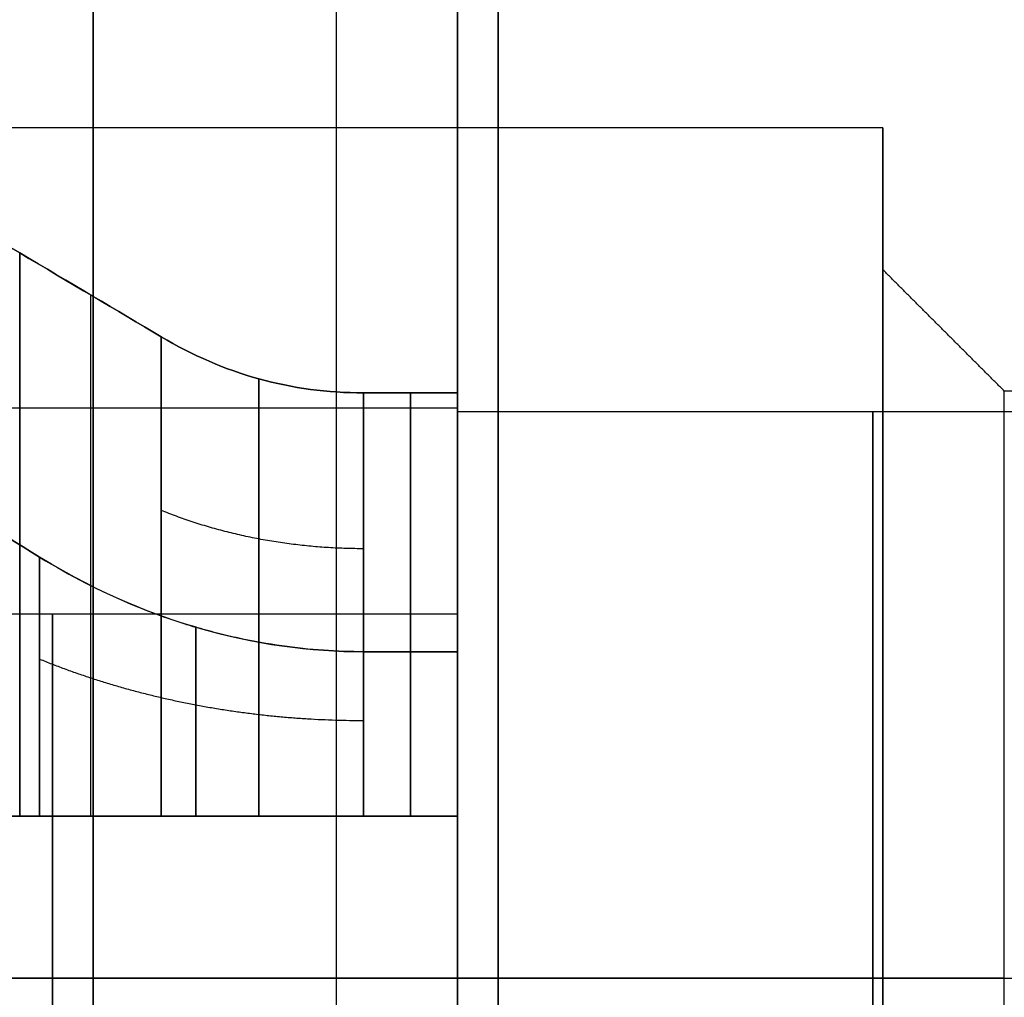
# Model space of a CAD drawing. Header units: millimetres. Extents: x -66 to 114, y 79 to 395.
# Tile 126 of 211: x 89.77 to 92.2, y 139.37 to 141.78. Entities that reach past the tile are written whole.
import ezdxf

# ---------------------------------------------------------------- set-up
doc = ezdxf.new("R2010")
doc.units = ezdxf.units.MM
doc.layers.add('Layer 01', color=7, linetype='Continuous', true_color=0x000000)

msp = doc.modelspace()

# ---------------------------------------------------------------- linework, layer by layer
at = {"layer": 'Layer 01'}
for p, q in [((89.95, 129.9733, 0.45), (89.95, 159.9733, 0.45)), ((89.95, 129.9733, -37.55), (89.95, 159.9733, -37.55)), ((91.9, 141.5133, -23.12), (91.9, 141.1633, -23.12)), ((91.9, 141.5133, -13.98), (91.9, 141.1633, -13.98)), ((91.9, 141.5133, -18.55), (91.9, 141.1633, -18.55)), ((87.65, 140.8217, -14.38), (90.85, 140.8217, -14.38)), ((87.65, 140.8217, -13.58), (90.85, 140.8217, -13.58)), ((87.65, 140.8217, -18.95), (90.85, 140.8217, -18.95)), ((87.65, 140.8217, -18.15), (90.85, 140.8217, -18.15)), ((87.65, 140.8217, -23.52), (90.85, 140.8217, -23.52)), ((87.65, 140.8217, -22.72), (90.85, 140.8217, -22.72)), ((90.85, 140.8133, -13.98), (90.85, 140.3133, -13.98)), ((90.85, 140.8133, -18.55), (90.85, 140.3133, -18.55)), ((90.85, 140.8133, -23.12), (90.85, 140.3133, -23.12)), ((90.85, 140.5959, -14.9028), (90.85, 140.4661, -14.9028)), ((90.85, 140.5959, -13.0572), (90.85, 140.4661, -13.0572)), ((90.85, 140.5959, -19.4728), (90.85, 140.4661, -19.4728)), ((90.85, 140.5959, -17.6272), (90.85, 140.4661, -17.6272)), ((90.85, 140.5959, -24.0428), (90.85, 140.4661, -24.0428)), ((90.85, 140.5959, -22.1972), (90.85, 140.4661, -22.1972)), ((90.85, 140.5164, -14.38), (90.85, 140.5164, -13.58)), ((90.85, 140.5164, -18.95), (90.85, 140.5164, -18.15)), ((90.85, 140.5164, -23.52), (90.85, 140.5164, -22.72)), ((90.85, 140.3362, -15.1625), (90.85, 140.3362, -15.0328)), ((90.85, 140.3362, -12.9272), (90.85, 140.3362, -12.7975)), ((90.85, 140.3362, -19.7325), (90.85, 140.3362, -19.6028)), ((90.85, 140.3362, -17.4972), (90.85, 140.3362, -17.3675)), ((90.85, 140.3362, -24.3025), (90.85, 140.3362, -24.1728)), ((90.85, 140.3362, -22.0672), (90.85, 140.3362, -21.9375)), ((90.85, 139.8133, -15.3884), (87.65, 139.8133, -15.3884)), ((90.85, 139.8133, -12.5716), (87.65, 139.8133, -12.5716)), ((90.85, 139.8133, -19.9584), (87.65, 139.8133, -19.9584)), ((90.85, 139.8133, -17.1416), (87.65, 139.8133, -17.1416)), ((90.85, 139.8133, -24.5284), (87.65, 139.8133, -24.5284)), ((90.85, 139.8133, -21.7116), (87.65, 139.8133, -21.7116)), ((90.85, 139.8133, -15.1136), (90.85, 139.0133, -15.1136)), ((90.85, 139.8133, -12.8464), (90.85, 139.0133, -12.8464)), ((90.85, 139.8133, -19.6836), (90.85, 139.0133, -19.6836)), ((90.85, 139.8133, -17.4164), (90.85, 139.0133, -17.4164)), ((90.85, 139.8133, -24.2536), (90.85, 139.0133, -24.2536)), ((90.85, 139.8133, -21.9864), (90.85, 139.0133, -21.9864)), ((91.9, 139.4133, -21.02), (87.05, 139.4133, -21.02)), ((91.9, 139.4133, -11.88), (87.05, 139.4133, -11.88)), ((91.9, 139.4133, -16.45), (87.05, 139.4133, -16.45)), ((91.9, 139.4133, -20.65), (87.05, 139.4133, -20.65)), ((91.9, 139.4133, -16.08), (87.05, 139.4133, -16.08)), ((91.9, 139.4133, -25.22), (87.05, 139.4133, -25.22)), ((88.85, 139.4133, -14.88), (90.85, 139.4133, -14.88)), ((88.85, 139.4133, -19.45), (90.85, 139.4133, -19.45)), ((88.85, 139.4133, -24.02), (90.85, 139.4133, -24.02)), ((88.85, 139.4133, -22.22), (90.85, 139.4133, -22.22)), ((88.85, 139.4133, -17.65), (90.85, 139.4133, -17.65)), ((88.85, 139.4133, -13.08), (90.85, 139.4133, -13.08)), ((90.85, 139.4133, -15.38), (92.9, 139.4133, -15.38)), ((90.85, 139.4133, -19.95), (92.9, 139.4133, -19.95)), ((90.85, 139.4133, -24.52), (92.9, 139.4133, -24.52)), ((90.85, 139.4133, -21.72), (92.9, 139.4133, -21.72)), ((90.85, 139.4133, -17.15), (92.9, 139.4133, -17.15)), ((90.85, 139.4133, -12.58), (92.9, 139.4133, -12.58)), ((90.85, 139.4133, -15.38), (90.85, 139.4133, -14.88)), ((90.85, 139.4133, -13.08), (90.85, 139.4133, -12.58)), ((90.85, 139.4133, -19.95), (90.85, 139.4133, -19.45)), ((90.85, 139.4133, -17.65), (90.85, 139.4133, -17.15)), ((90.85, 139.4133, -24.52), (90.85, 139.4133, -24.02)), ((90.85, 139.4133, -22.22), (90.85, 139.4133, -21.72)), ((92.2, 139.4133, -17.1), (91.9, 139.4133, -16.8)), ((92.2, 139.4133, -12.53), (91.9, 139.4133, -12.23)), ((92.2, 139.4133, -21.67), (91.9, 139.4133, -21.37)), ((92.2, 139.4133, -24.57), (91.9, 139.4133, -24.87)), ((92.2, 139.4133, -15.43), (91.9, 139.4133, -15.73)), ((92.2, 139.4133, -20), (91.9, 139.4133, -20.3)), ((91.9, 139.4133, -25.22), (91.9, 139.4133, -24.87)), ((91.9, 139.4133, -21.37), (91.9, 139.4133, -21.02)), ((91.9, 139.4133, -16.08), (91.9, 139.4133, -15.73)), ((91.9, 139.4133, -12.23), (91.9, 139.4133, -11.88)), ((91.9, 139.4133, -20.65), (91.9, 139.4133, -20.3)), ((91.9, 139.4133, -16.8), (91.9, 139.4133, -16.45)), ((92.2, 139.4133, -17.1), (93.3, 139.4133, -17.1)), ((92.2, 139.4133, -12.53), (93.3, 139.4133, -12.53)), ((92.2, 139.4133, -21.67), (93.3, 139.4133, -21.67)), ((92.2, 139.4133, -24.57), (93.3, 139.4133, -24.57)), ((92.2, 139.4133, -15.43), (93.3, 139.4133, -15.43)), ((92.2, 139.4133, -20), (93.3, 139.4133, -20))]:
    msp.add_line(p, q, dxfattribs=at)
at = {"layer": 'Layer 01', "extrusion": (1, 1.11114e-15, -1.98925e-17)}
msp.add_arc((144.9733, -18.55, 90.55), 12.8, 0, 175.5192, dxfattribs=at)
at = {"layer": 'Layer 01', "extrusion": (-1, -1.11342e-15, 3.82889e-17)}
msp.add_arc((-144.9733, -18.55, -90.55), 12.8, 180, 355.5192, dxfattribs=at)
at = {"layer": 'Layer 01', "extrusion": (-1, 7.67558e-19, 1.91582e-17)}
msp.add_arc((-144.9733, -18.55, -90.85), 12.5, 4.58857, 180, dxfattribs=at)
at = {"layer": 'Layer 01', "extrusion": (-1, -1.5391e-18, 3.8416e-17)}
msp.add_arc((-144.9733, -18.55, -90.85), 12.5, 180, 355.41143, dxfattribs=at)
at = {"layer": 'Layer 01', "extrusion": (1, 2.41846e-18, -5.76998e-17)}
msp.add_arc((144.9733, -18.55, 90.85), 11.95, 184.80024, 0, dxfattribs=at)
at = {"layer": 'Layer 01', "extrusion": (1, 5.94037e-16, -3.82696e-17)}
msp.add_arc((144.9733, -18.55, 90.85), 11.95, 0, 175.19976, dxfattribs=at)
at = {"layer": 'Layer 01', "extrusion": (1, 0, 0)}
for centre, radius, start, end in [((144.9733, -18.55, 89.95), 14.35, 90, 270), ((139.4133, -13.98, 91.875), 1.4, 180, 0), ((139.4133, -18.55, 91.875), 1.4, 180, 0), ((139.4133, -23.12, 91.875), 1.4, 180, 0), ((139.4133, -23.12, 91.875), 1.4, 0, 180), ((139.4133, -18.55, 91.875), 1.4, 0, 180), ((139.4133, -13.98, 91.875), 1.4, 0, 180), ((139.4133, -13.98, 89.85), 0.9, 180, 0), ((139.4133, -18.55, 89.85), 0.9, 180, 0), ((139.4133, -23.12, 89.85), 0.9, 180, 0), ((139.4133, -23.12, 89.85), 0.9, 0, 180), ((139.4133, -18.55, 89.85), 0.9, 0, 180), ((139.4133, -13.98, 89.85), 0.9, 0, 180)]:
    msp.add_arc(centre, radius, start, end, dxfattribs=at)
at = {"layer": 'Layer 01', "extrusion": (-1, -1.16588e-15, -6.61169e-17)}
msp.add_arc((-144.9733, -18.55, -90.85), 12.9, 270, 356.44449, dxfattribs=at)
at = {"layer": 'Layer 01', "extrusion": (-1, 8.28645e-18, 1.16563e-15)}
msp.add_arc((-144.9733, -18.55, -90.85), 12.9, 3.55551, 90, dxfattribs=at)
at = {"layer": 'Layer 01', "extrusion": (1, 1.28156e-15, -1.06663e-16)}
msp.add_arc((144.9733, -18.55, 90.85), 12.05, 90, 175.23969, dxfattribs=at)
at = {"layer": 'Layer 01', "extrusion": (1, -1.02041e-18, -1.10891e-18)}
msp.add_arc((144.9733, -18.55, 90.85), 12.05, 184.76031, 270, dxfattribs=at)
at = {"layer": 'Layer 01', "extrusion": (-1, -1.01795e-16, 1.00808e-31)}
msp.add_arc((-144.9733, -18.55, -90.95), 14.35, 270, 90, dxfattribs=at)
msp.add_arc((-144.9733, -18.55, -90.95), 14.35, 270, 90, dxfattribs=at)
at = {"layer": 'Layer 01', "extrusion": (-1, 0, 3.85395e-17)}
for centre, radius, start, end in [((-139.4133, -23.12, -91.9), 2.1, 0, 180), ((-139.4133, -18.55, -91.9), 2.1, 0, 180), ((-139.4133, -18.55, -91.9), 2.1, 180, 0), ((-139.4133, -23.12, -91.9), 2.1, 180, 0), ((-139.4133, -18.55, -92.2), 1.45, 0, 180), ((-139.4133, -23.12, -92.2), 1.45, 0, 180)]:
    msp.add_arc(centre, radius, start, end, dxfattribs=at)
at = {"layer": 'Layer 01', "extrusion": (-1, 3.25999e-32, 3.85395e-17)}
msp.add_arc((-139.4133, -13.98, -91.9), 2.1, 0, 180, dxfattribs=at)
at = {"layer": 'Layer 01', "extrusion": (-1, 1.63e-32, 3.85395e-17)}
msp.add_arc((-139.4133, -13.98, -91.9), 2.1, 180, 0, dxfattribs=at)
at = {"layer": 'Layer 01', "extrusion": (1, 3.21916e-12, -3.71957e-12)}
msp.add_arc((139.4133, -13.98, 89.7686), 1.8356, 282.5862, 347.4138, dxfattribs=at)
at = {"layer": 'Layer 01', "extrusion": (1, 3.71958e-12, 3.21917e-12)}
for centre in [(139.4133, -13.98, 89.7686), (139.4133, -18.55, 89.7686)]:
    msp.add_arc(centre, 1.8356, 12.5862, 77.4138, dxfattribs=at)
at = {"layer": 'Layer 01', "extrusion": (1, 3.20992e-12, -3.71033e-12)}
for centre in [(139.4133, -18.55, 89.7686), (139.4133, -23.12, 89.7686)]:
    msp.add_arc(centre, 1.8356, 282.5862, 347.4138, dxfattribs=at)
at = {"layer": 'Layer 01', "extrusion": (1, 3.71033e-12, 3.20993e-12)}
msp.add_arc((139.4133, -23.12, 89.7686), 1.8356, 12.5862, 77.4138, dxfattribs=at)
at = {"layer": 'Layer 01', "extrusion": (1, 0, -3.85395e-17)}
for centre, radius, start, end in [((139.4133, -18.55, 91.9), 1.75, 0, 180), ((139.4133, -23.12, 91.9), 1.75, 0, 180), ((139.4133, -23.12, 91.9), 1.75, 180, 0), ((139.4133, -18.55, 91.9), 1.75, 180, 0), ((139.4133, -23.12, 92.2), 1.45, 180, 0), ((139.4133, -18.55, 92.2), 1.45, 180, 0)]:
    msp.add_arc(centre, radius, start, end, dxfattribs=at)
at = {"layer": 'Layer 01', "extrusion": (1, -3.91199e-32, -3.85395e-17)}
for start, end in [(360, 180), (180, 360)]:
    msp.add_arc((139.4133, -13.98, 91.9), 1.75, start, end, dxfattribs=at)
at = {"layer": 'Layer 01', "extrusion": (-1, 0, 0)}
for centre, radius, start, end in [((-139.4133, -13.98, -89.9433), 1.7348, 193.3316, 256.6692), ((-139.4133, -18.55, -89.9433), 1.7348, 193.3316, 256.6692), ((-139.4133, -23.12, -89.9433), 1.7348, 193.3316, 256.6692), ((-139.4133, -13.98, -90.734), 1.5, 195.466, 254.534), ((-139.4133, -13.98, -90.734), 1.5, 105.466, 164.534), ((-139.4133, -18.55, -90.734), 1.5, 195.466, 254.534), ((-139.4133, -18.55, -90.734), 1.5, 105.466, 164.534), ((-139.4133, -23.12, -90.734), 1.5, 195.466, 254.534), ((-139.4133, -23.12, -90.734), 1.5, 105.466, 164.534)]:
    msp.add_arc(centre, radius, start, end, dxfattribs=at)
at = {"layer": 'Layer 01', "extrusion": (-1, 1.52123e-11, -2.12362e-11)}
for centre in [(-139.4133, -13.98, -90.1179), (-139.4133, -18.55, -90.1179)]:
    msp.add_arc(centre, 1.634, 194.1701, 255.8299, dxfattribs=at)
at = {"layer": 'Layer 01', "extrusion": (-1, 2.12362e-11, 1.52123e-11)}
for centre in [(-139.4133, -13.98, -90.1179), (-139.4133, -23.12, -90.1179)]:
    msp.add_arc(centre, 1.634, 104.1701, 165.8299, dxfattribs=at)
at = {"layer": 'Layer 01', "extrusion": (-1, 2.12417e-11, 1.52178e-11)}
msp.add_arc((-139.4133, -18.55, -90.1179), 1.634, 104.1701, 165.8299, dxfattribs=at)
at = {"layer": 'Layer 01', "extrusion": (-1, 1.52188e-11, -2.12307e-11)}
msp.add_arc((-139.4133, -23.12, -90.1179), 1.634, 194.1701, 255.8299, dxfattribs=at)
at = {"layer": 'Layer 01', "extrusion": (1, -1.88004e-14, 5.21035e-15)}
msp.add_arc((139.4133, -13.98, 90.6179), 1.5, 285.466, 344.534, dxfattribs=at)
at = {"layer": 'Layer 01', "extrusion": (1, -5.07887e-15, -1.86689e-14)}
for centre in [(139.4133, -13.98, 90.6179), (139.4133, -18.55, 90.6179), (139.4133, -23.12, 90.6179)]:
    msp.add_arc(centre, 1.5, 15.466, 74.534, dxfattribs=at)
at = {"layer": 'Layer 01', "extrusion": (1, -1.88333e-14, 5.2433e-15)}
for centre in [(139.4133, -18.55, 90.6179), (139.4133, -23.12, 90.6179)]:
    msp.add_arc(centre, 1.5, 285.466, 344.534, dxfattribs=at)
at = {"layer": 'Layer 01', "extrusion": (-1, 7.96183e-17, -7.96183e-17)}
msp.add_arc((-139.4133, -13.98, -90.85), 1.5, 195.466, 254.534, dxfattribs=at)
at = {"layer": 'Layer 01', "extrusion": (-1, 9.99075e-17, 9.99075e-17)}
for centre in [(-139.4133, -13.98, -90.85), (-139.4133, -18.55, -90.85)]:
    msp.add_arc(centre, 1.5, 105.466, 164.534, dxfattribs=at)
at = {"layer": 'Layer 01', "extrusion": (-1, -1.54893e-16, 1.54893e-16)}
msp.add_arc((-139.4133, -18.55, -90.85), 1.5, 195.466, 254.534, dxfattribs=at)
at = {"layer": 'Layer 01', "extrusion": (-1, 2.87945e-17, 1.04069e-16)}
msp.add_arc((-139.4133, -23.12, -90.85), 1.5, 195.466, 254.534, dxfattribs=at)
at = {"layer": 'Layer 01', "extrusion": (-1, -1.94365e-16, -1.94365e-16)}
msp.add_arc((-139.4133, -23.12, -90.85), 1.5, 105.466, 164.534, dxfattribs=at)
at = {"layer": 'Layer 01', "extrusion": (-1, 4.72137e-32, 3.85395e-17)}
msp.add_arc((-139.4133, -13.98, -92.2), 1.45, 0, 180, dxfattribs=at)
at = {"layer": 'Layer 01', "extrusion": (1, -4.72137e-32, -3.85395e-17)}
msp.add_arc((139.4133, -13.98, 92.2), 1.45, 180, 360, dxfattribs=at)
at = {"layer": 'Layer 01', "extrusion": (1, -6.6265e-16, 9.66794e-17)}
for centre in [(139.4133, -13.98, 90.85), (139.4133, -18.55, 90.85)]:
    msp.add_arc(centre, 1.4, 343.3985, 0, dxfattribs=at)
at = {"layer": 'Layer 01', "extrusion": (1, 6.35028e-16, -9.26493e-17)}
msp.add_arc((139.4133, -23.12, 90.85), 1.4, 343.3985, 0, dxfattribs=at)
at = {"layer": 'Layer 01', "extrusion": (1, -9.60957e-16, -1.40202e-16)}
for centre in [(139.4133, -23.12, 90.85), (139.4133, -18.55, 90.85)]:
    msp.add_arc(centre, 1.4, 0, 16.6015, dxfattribs=at)
at = {"layer": 'Layer 01', "extrusion": (1, 9.20899e-16, 1.34357e-16)}
msp.add_arc((139.4133, -13.98, 90.85), 1.4, 360, 16.6015, dxfattribs=at)
at = {"layer": 'Layer 01', "extrusion": (1, -1.4037e-17, 1.4037e-17)}
for centre in [(139.4133, -13.98, 90.85), (139.4133, -18.55, 90.85), (139.4133, -23.12, 90.85)]:
    msp.add_arc(centre, 1.4, 286.6015, 343.3985, dxfattribs=at)
at = {"layer": 'Layer 01', "extrusion": (1, 3.9904e-17, 3.9904e-17)}
for centre in [(139.4133, -23.12, 90.85), (139.4133, -18.55, 90.85), (139.4133, -13.98, 90.85)]:
    msp.add_arc(centre, 1.4, 16.6015, 73.3985, dxfattribs=at)
at = {"layer": 'Layer 01', "extrusion": (-1, 4.78118e-13, -5.7842e-12)}
msp.add_arc((-139.4133, -13.98, -89.8179), 1.1144, 201.0358, 248.9642, dxfattribs=at)
at = {"layer": 'Layer 01', "extrusion": (-1, 9.08058e-12, 9.05838e-12)}
for centre in [(-139.4133, -13.98, -89.8179), (-139.4133, -23.12, -89.8179)]:
    msp.add_arc(centre, 1.1144, 111.0358, 158.9642, dxfattribs=at)
at = {"layer": 'Layer 01', "extrusion": (-1, 4.9698e-13, -5.73646e-12)}
for centre in [(-139.4133, -18.55, -89.8179), (-139.4133, -23.12, -89.8179)]:
    msp.add_arc(centre, 1.1144, 201.0358, 248.9642, dxfattribs=at)
at = {"layer": 'Layer 01', "extrusion": (-1, 9.0641e-12, 9.0419e-12)}
msp.add_arc((-139.4133, -18.55, -89.8179), 1.1144, 111.0358, 158.9642, dxfattribs=at)
at = {"layer": 'Layer 01', "extrusion": (-1, 2.75042e-16, -6.44795e-17)}
msp.add_arc((-139.4133, -13.98, -90.85), 0.9, 180, 206.3878, dxfattribs=at)
at = {"layer": 'Layer 01', "extrusion": (-1, -3.07032e-16, 7.19793e-17)}
for centre in [(-139.4133, -18.55, -90.85), (-139.4133, -23.12, -90.85)]:
    msp.add_arc(centre, 0.9, 180, 206.3878, dxfattribs=at)
at = {"layer": 'Layer 01', "extrusion": (-1, 5.98039e-16, 1.40202e-16)}
for centre in [(-139.4133, -23.12, -90.85), (-139.4133, -18.55, -90.85), (-139.4133, -13.98, -90.85)]:
    msp.add_arc(centre, 0.9, 153.6122, 180, dxfattribs=at)
at = {"layer": 'Layer 01', "extrusion": (-1, 3.44059e-14, -6.93886e-14)}
for centre in [(-139.4133, -13.98, -90.6179), (-139.4133, -18.55, -90.6179), (-139.4133, -23.12, -90.6179)]:
    msp.add_arc(centre, 0.9, 206.3878, 243.6122, dxfattribs=at)
at = {"layer": 'Layer 01', "extrusion": (-1, 6.96691e-14, 3.46865e-14)}
for centre in [(-139.4133, -23.12, -90.6179), (-139.4133, -18.55, -90.6179), (-139.4133, -13.98, -90.6179)]:
    msp.add_arc(centre, 0.9, 116.3878, 153.6122, dxfattribs=at)
at = {"layer": 'Layer 01', "extrusion": (1, -3.75898e-30, 2.82149e-16)}
msp.add_arc((139.4133, -13.98, 90.85), 1.4, 253.3985, 286.6015, dxfattribs=at)
at = {"layer": 'Layer 01', "extrusion": (1, -1.25299e-30, 2.82149e-16)}
for centre in [(139.4133, -18.55, 90.85), (139.4133, -23.12, 90.85)]:
    msp.add_arc(centre, 1.4, 253.3985, 286.6015, dxfattribs=at)
at = {"layer": 'Layer 01', "extrusion": (-1, -1.40322e-30, 1.2639e-16)}
msp.add_arc((-139.4133, -13.98, -90.85), 0.9, 243.6122, 296.3878, dxfattribs=at)
at = {"layer": 'Layer 01', "extrusion": (-1, -2.24515e-30, 1.2639e-16)}
msp.add_arc((-139.4133, -18.55, -90.85), 0.9, 243.6122, 296.3878, dxfattribs=at)
at = {"layer": 'Layer 01', "extrusion": (-1, -1.12257e-30, 1.2639e-16)}
msp.add_arc((-139.4133, -23.12, -90.85), 0.9, 243.6122, 296.3878, dxfattribs=at)
at = {"layer": 'Layer 01', "extrusion": (-1, 1.12257e-30, 1.2639e-16)}
msp.add_arc((-139.4133, -23.12, -90.85), 0.9, 63.6122, 116.3878, dxfattribs=at)
at = {"layer": 'Layer 01', "extrusion": (-1, 5.61286e-31, 1.2639e-16)}
msp.add_arc((-139.4133, -18.55, -90.85), 0.9, 63.6122, 116.3878, dxfattribs=at)
at = {"layer": 'Layer 01', "extrusion": (-1, 1.9645e-30, 1.2639e-16)}
msp.add_arc((-139.4133, -13.98, -90.85), 0.9, 63.6122, 116.3878, dxfattribs=at)
at = {"layer": 'Layer 01', "extrusion": (1, 1.25299e-30, 2.82149e-16)}
msp.add_arc((139.4133, -23.12, 90.85), 1.4, 73.3985, 106.6015, dxfattribs=at)
at = {"layer": 'Layer 01', "extrusion": (1, 0, 2.82149e-16)}
msp.add_arc((139.4133, -18.55, 90.85), 1.4, 73.3985, 106.6015, dxfattribs=at)
at = {"layer": 'Layer 01', "extrusion": (1, 1.87949e-30, 2.82149e-16)}
msp.add_arc((139.4133, -13.98, 90.85), 1.4, 73.3985, 106.6015, dxfattribs=at)
at = {"layer": 'Layer 01'}
for points, degree in [([(90.95, 159.9733, 0.45), (90.95, 144.9733, 0.45), (90.95, 129.9733, 0.45)], 2), ([(90.95, 129.9733, -37.55), (90.95, 144.9733, -37.55), (90.95, 159.9733, -37.55)], 2), ([(90.95, 159.9233, -37.5), (90.95, 144.9733, -37.5), (90.95, 130.0233, -37.5)], 2), ([(90.95, 130.0233, 0.4), (90.95, 144.9733, 0.4), (90.95, 159.9233, 0.4)], 2), ([(91.9, 141.5133, -23.12), (89.475, 141.5133, -23.12), (87.05, 141.5133, -23.12)], 2), ([(91.9, 141.5133, -13.98), (89.475, 141.5133, -13.98), (87.05, 141.5133, -13.98)], 2), ([(91.9, 141.5133, -18.55), (89.475, 141.5133, -18.55), (87.05, 141.5133, -18.55)], 2), ([(89.7686, 141.2049, -14.38), (89.8918, 141.132, -14.38), (90.0082, 141.0629, -14.38), (90.1179, 140.9976, -14.38)], 3), ([(89.7686, 141.2049, -18.95), (89.8918, 141.132, -18.95), (90.0082, 141.0629, -18.95), (90.1179, 140.9976, -18.95)], 3), ([(89.7686, 141.2049, -23.52), (89.8918, 141.132, -23.52), (90.0082, 141.0629, -23.52), (90.1179, 140.9976, -23.52)], 3), ([(90.1179, 140.9976, -13.58), (90.0085, 141.0627, -13.58), (89.8921, 141.1318, -13.58), (89.7686, 141.2049, -13.58)], 3), ([(90.1179, 140.9976, -18.15), (90.0085, 141.0627, -18.15), (89.8921, 141.1318, -18.15), (89.7686, 141.2049, -18.15)], 3), ([(90.1179, 140.9976, -22.72), (90.0085, 141.0627, -22.72), (89.8921, 141.1318, -22.72), (89.7686, 141.2049, -22.72)], 3), ([(92.2, 140.8633, -18.55), (92.05, 141.0133, -18.55), (91.9, 141.1633, -18.55)], 2), ([(92.2, 140.8633, -13.98), (92.05, 141.0133, -13.98), (91.9, 141.1633, -13.98)], 2), ([(92.2, 140.8633, -23.12), (92.05, 141.0133, -23.12), (91.9, 141.1633, -23.12)], 2), ([(90.6179, 140.859, -14.38), (90.4397, 140.859, -14.38), (90.2731, 140.9052, -14.38), (90.1179, 140.9976, -14.38)], 3), ([(90.1179, 140.9976, -13.58), (90.2731, 140.9052, -13.58), (90.4397, 140.859, -13.58), (90.6179, 140.859, -13.58)], 3), ([(90.6179, 140.859, -18.95), (90.4397, 140.859, -18.95), (90.2731, 140.9052, -18.95), (90.1179, 140.9976, -18.95)], 3), ([(90.1179, 140.9976, -18.15), (90.2731, 140.9052, -18.15), (90.4397, 140.859, -18.15), (90.6179, 140.859, -18.15)], 3), ([(90.6179, 140.859, -23.52), (90.4397, 140.859, -23.52), (90.2731, 140.9052, -23.52), (90.1179, 140.9976, -23.52)], 3), ([(90.1179, 140.9976, -22.72), (90.2731, 140.9052, -22.72), (90.4397, 140.859, -22.72), (90.6179, 140.859, -22.72)], 3), ([(90.6179, 140.859, -14.38), (90.734, 140.859, -14.38), (90.85, 140.859, -14.38)], 2), ([(90.85, 140.859, -13.58), (90.734, 140.859, -13.58), (90.6179, 140.859, -13.58)], 2), ([(90.6179, 140.859, -18.95), (90.734, 140.859, -18.95), (90.85, 140.859, -18.95)], 2), ([(90.85, 140.859, -18.15), (90.734, 140.859, -18.15), (90.6179, 140.859, -18.15)], 2), ([(90.6179, 140.859, -23.52), (90.734, 140.859, -23.52), (90.85, 140.859, -23.52)], 2), ([(90.85, 140.859, -22.72), (90.734, 140.859, -22.72), (90.6179, 140.859, -22.72)], 2), ([(90.85, 140.755, -14.38), (90.85, 140.807, -14.38), (90.85, 140.859, -14.38)], 2), ([(90.85, 140.859, -13.58), (90.85, 140.807, -13.58), (90.85, 140.755, -13.58)], 2), ([(90.85, 140.755, -18.95), (90.85, 140.807, -18.95), (90.85, 140.859, -18.95)], 2), ([(90.85, 140.859, -18.15), (90.85, 140.807, -18.15), (90.85, 140.755, -18.15)], 2), ([(90.85, 140.755, -23.52), (90.85, 140.807, -23.52), (90.85, 140.859, -23.52)], 2), ([(90.85, 140.859, -22.72), (90.85, 140.807, -22.72), (90.85, 140.755, -22.72)], 2), ([(93.3, 140.8633, -18.55), (92.75, 140.8633, -18.55), (92.2, 140.8633, -18.55)], 2), ([(93.3, 140.8633, -13.98), (92.75, 140.8633, -13.98), (92.2, 140.8633, -13.98)], 2), ([(93.3, 140.8633, -23.12), (92.75, 140.8633, -23.12), (92.2, 140.8633, -23.12)], 2), ([(90.85, 140.8133, -13.98), (91.875, 140.8133, -13.98), (92.9, 140.8133, -13.98)], 2), ([(90.85, 140.8133, -18.55), (91.875, 140.8133, -18.55), (92.9, 140.8133, -18.55)], 2), ([(90.85, 140.8133, -23.12), (91.875, 140.8133, -23.12), (92.9, 140.8133, -23.12)], 2), ([(90.85, 140.755, -14.38), (90.85, 140.4873, -14.38), (90.85, 140.2196, -14.38)], 2), ([(90.85, 140.2196, -13.58), (90.85, 140.4873, -13.58), (90.85, 140.755, -13.58)], 2), ([(90.85, 140.755, -18.95), (90.85, 140.4873, -18.95), (90.85, 140.2196, -18.95)], 2), ([(90.85, 140.2196, -18.15), (90.85, 140.4873, -18.15), (90.85, 140.755, -18.15)], 2), ([(90.85, 140.755, -23.52), (90.85, 140.4873, -23.52), (90.85, 140.2196, -23.52)], 2), ([(90.85, 140.2196, -22.72), (90.85, 140.4873, -22.72), (90.85, 140.755, -22.72)], 2), ([(89.4686, 140.6671, -14.38), (89.5946, 140.5907, -14.3802), (89.7111, 140.5195, -14.3802), (89.8179, 140.4534, -14.38)], 3), ([(89.8179, 140.4534, -13.58), (89.7111, 140.5195, -13.5798), (89.5946, 140.5907, -13.5798), (89.4686, 140.6671, -13.58)], 3), ([(89.4686, 140.6671, -18.95), (89.5946, 140.5907, -18.9502), (89.7111, 140.5195, -18.9502), (89.8179, 140.4534, -18.95)], 3), ([(89.8179, 140.4534, -18.15), (89.7111, 140.5195, -18.1498), (89.5946, 140.5907, -18.1498), (89.4686, 140.6671, -18.15)], 3), ([(89.4686, 140.6671, -23.52), (89.5946, 140.5907, -23.5202), (89.7111, 140.5195, -23.5202), (89.8179, 140.4534, -23.52)], 3), ([(89.8179, 140.4534, -22.72), (89.7111, 140.5195, -22.7198), (89.5946, 140.5907, -22.7198), (89.4686, 140.6671, -22.72)], 3), ([(88.85, 140.3133, -13.98), (89.85, 140.3133, -13.98), (90.85, 140.3133, -13.98)], 2), ([(88.85, 140.3133, -18.55), (89.85, 140.3133, -18.55), (90.85, 140.3133, -18.55)], 2), ([(88.85, 140.3133, -23.12), (89.85, 140.3133, -23.12), (90.85, 140.3133, -23.12)], 2), ([(90.85, 140.2196, -14.38), (90.734, 140.2196, -14.38), (90.6179, 140.2196, -14.38)], 2), ([(90.85, 140.2196, -18.95), (90.734, 140.2196, -18.95), (90.6179, 140.2196, -18.95)], 2), ([(90.85, 140.2196, -23.52), (90.734, 140.2196, -23.52), (90.6179, 140.2196, -23.52)], 2), ([(90.6179, 140.2196, -22.72), (90.734, 140.2196, -22.72), (90.85, 140.2196, -22.72)], 2), ([(90.6179, 140.2196, -18.15), (90.734, 140.2196, -18.15), (90.85, 140.2196, -18.15)], 2), ([(90.6179, 140.2196, -13.58), (90.734, 140.2196, -13.58), (90.85, 140.2196, -13.58)], 2), ([(89.8179, 139.8133, -15.0201), (89.7111, 139.8135, -15.0861), (89.5946, 139.8135, -15.1574), (89.4686, 139.8133, -15.2338)], 3), ([(89.4686, 139.8133, -12.7262), (89.5946, 139.8135, -12.8026), (89.7111, 139.8135, -12.8739), (89.8179, 139.8133, -12.9399)], 3), ([(89.8179, 139.8133, -19.5901), (89.7111, 139.8135, -19.6561), (89.5946, 139.8135, -19.7274), (89.4686, 139.8133, -19.8038)], 3), ([(89.4686, 139.8133, -17.2962), (89.5946, 139.8135, -17.3726), (89.7111, 139.8135, -17.4439), (89.8179, 139.8133, -17.5099)], 3), ([(89.8179, 139.8133, -24.1601), (89.7111, 139.8135, -24.2261), (89.5946, 139.8135, -24.2974), (89.4686, 139.8133, -24.3738)], 3), ([(89.4686, 139.8133, -21.8662), (89.5946, 139.8135, -21.9426), (89.7111, 139.8135, -22.0139), (89.8179, 139.8133, -22.0799)], 3), ([(89.7686, 139.8133, -12.1885), (89.8918, 139.8134, -12.2613), (90.0082, 139.8134, -12.3304), (90.1179, 139.8133, -12.3957)], 3), ([(89.7686, 139.8133, -16.7585), (89.8918, 139.8134, -16.8313), (90.0082, 139.8134, -16.9004), (90.1179, 139.8133, -16.9657)], 3), ([(89.7686, 139.8133, -21.3285), (89.8918, 139.8134, -21.4013), (90.0082, 139.8134, -21.4704), (90.1179, 139.8133, -21.5357)], 3), ([(90.1179, 139.8133, -15.5643), (90.0085, 139.8133, -15.6294), (89.8921, 139.8133, -15.6985), (89.7686, 139.8133, -15.7715)], 3), ([(90.1179, 139.8133, -20.1343), (90.0085, 139.8133, -20.1994), (89.8921, 139.8133, -20.2685), (89.7686, 139.8133, -20.3415)], 3), ([(90.1179, 139.8133, -24.7043), (90.0085, 139.8133, -24.7694), (89.8921, 139.8133, -24.8385), (89.7686, 139.8133, -24.9115)], 3), ([(90.1179, 139.8133, -15.5643), (90.2731, 139.8133, -15.4719), (90.4397, 139.8133, -15.4257), (90.6179, 139.8133, -15.4257)], 3), ([(90.6179, 139.8133, -12.5343), (90.4397, 139.8133, -12.5343), (90.2731, 139.8133, -12.4881), (90.1179, 139.8133, -12.3957)], 3), ([(90.1179, 139.8133, -20.1343), (90.2731, 139.8133, -20.0419), (90.4397, 139.8133, -19.9957), (90.6179, 139.8133, -19.9957)], 3), ([(90.6179, 139.8133, -17.1043), (90.4397, 139.8133, -17.1043), (90.2731, 139.8133, -17.0581), (90.1179, 139.8133, -16.9657)], 3), ([(90.1179, 139.8133, -24.7043), (90.2731, 139.8133, -24.6119), (90.4397, 139.8133, -24.5657), (90.6179, 139.8133, -24.5657)], 3), ([(90.6179, 139.8133, -21.6743), (90.4397, 139.8133, -21.6743), (90.2731, 139.8133, -21.6281), (90.1179, 139.8133, -21.5357)], 3), ([(90.6179, 139.8133, -14.7862), (90.734, 139.8133, -14.7862), (90.85, 139.8133, -14.7862)], 2), ([(90.6179, 139.8133, -19.3562), (90.734, 139.8133, -19.3562), (90.85, 139.8133, -19.3562)], 2), ([(90.6179, 139.8133, -23.9262), (90.734, 139.8133, -23.9262), (90.85, 139.8133, -23.9262)], 2), ([(90.85, 139.8133, -22.3138), (90.734, 139.8133, -22.3138), (90.6179, 139.8133, -22.3138)], 2), ([(90.85, 139.8133, -17.7438), (90.734, 139.8133, -17.7438), (90.6179, 139.8133, -17.7438)], 2), ([(90.85, 139.8133, -13.1738), (90.734, 139.8133, -13.1738), (90.6179, 139.8133, -13.1738)], 2), ([(90.85, 139.8133, -15.4257), (90.734, 139.8133, -15.4257), (90.6179, 139.8133, -15.4257)], 2), ([(90.6179, 139.8133, -12.5343), (90.734, 139.8133, -12.5343), (90.85, 139.8133, -12.5343)], 2), ([(90.85, 139.8133, -19.9957), (90.734, 139.8133, -19.9957), (90.6179, 139.8133, -19.9957)], 2), ([(90.6179, 139.8133, -17.1043), (90.734, 139.8133, -17.1043), (90.85, 139.8133, -17.1043)], 2), ([(90.85, 139.8133, -24.5657), (90.734, 139.8133, -24.5657), (90.6179, 139.8133, -24.5657)], 2), ([(90.6179, 139.8133, -21.6743), (90.734, 139.8133, -21.6743), (90.85, 139.8133, -21.6743)], 2), ([(90.85, 139.8133, -15.4257), (90.85, 139.8133, -15.3737), (90.85, 139.8133, -15.3216)], 2), ([(90.85, 139.8133, -14.7862), (90.85, 139.8133, -15.0539), (90.85, 139.8133, -15.3216)], 2), ([(90.85, 139.8133, -12.6384), (90.85, 139.8133, -12.9061), (90.85, 139.8133, -13.1738)], 2), ([(90.85, 139.8133, -12.6384), (90.85, 139.8133, -12.5863), (90.85, 139.8133, -12.5343)], 2), ([(90.85, 139.8133, -19.9957), (90.85, 139.8133, -19.9437), (90.85, 139.8133, -19.8916)], 2), ([(90.85, 139.8133, -19.3562), (90.85, 139.8133, -19.6239), (90.85, 139.8133, -19.8916)], 2), ([(90.85, 139.8133, -17.2084), (90.85, 139.8133, -17.1563), (90.85, 139.8133, -17.1043)], 2), ([(90.85, 139.8133, -24.5657), (90.85, 139.8133, -24.5137), (90.85, 139.8133, -24.4616)], 2), ([(90.85, 139.8133, -23.9262), (90.85, 139.8133, -24.1939), (90.85, 139.8133, -24.4616)], 2), ([(90.85, 139.8133, -21.7784), (90.85, 139.8133, -21.7263), (90.85, 139.8133, -21.6743)], 2), ([(90.85, 139.8133, -17.2084), (90.85, 139.8133, -17.4761), (90.85, 139.8133, -17.7438)], 2), ([(90.85, 139.8133, -21.7784), (90.85, 139.8133, -22.0461), (90.85, 139.8133, -22.3138)], 2)]:
    msp.add_open_spline(points, degree=degree, dxfattribs=at)
for points, knots in [([(88.9686, 141.4239, -14.38), (89.1166, 141.4239, -14.38), (89.2621, 141.4027, -14.3799), (89.5327, 141.3258, -14.3799), (89.6577, 141.2705, -14.38), (89.7686, 141.2049, -14.38)], [0, 0, 0, 0, 0.4209515, 0.4209515, 0.8419029, 0.8419029, 0.8419029, 0.8419029]), ([(89.7686, 141.2049, -13.58), (89.6577, 141.2705, -13.58), (89.5327, 141.3258, -13.5801), (89.2621, 141.4027, -13.5801), (89.1166, 141.4239, -13.58), (88.9686, 141.4239, -13.58)], [0, 0, 0, 0, 0.4209515, 0.4209515, 0.8419029, 0.8419029, 0.8419029, 0.8419029]), ([(88.9686, 141.4239, -18.95), (89.1166, 141.4239, -18.95), (89.2621, 141.4027, -18.9499), (89.5327, 141.3258, -18.9499), (89.6577, 141.2705, -18.95), (89.7686, 141.2049, -18.95)], [0, 0, 0, 0, 0.4209515, 0.4209515, 0.8419029, 0.8419029, 0.8419029, 0.8419029]), ([(89.7686, 141.2049, -18.15), (89.6577, 141.2705, -18.15), (89.5327, 141.3258, -18.1501), (89.2621, 141.4027, -18.1501), (89.1166, 141.4239, -18.15), (88.9686, 141.4239, -18.15)], [0, 0, 0, 0, 0.4209515, 0.4209515, 0.8419029, 0.8419029, 0.8419029, 0.8419029]), ([(88.9686, 141.4239, -23.52), (89.1166, 141.4239, -23.52), (89.2621, 141.4027, -23.5199), (89.5327, 141.3258, -23.5199), (89.6577, 141.2705, -23.52), (89.7686, 141.2049, -23.52)], [0, 0, 0, 0, 0.4209515, 0.4209515, 0.8419029, 0.8419029, 0.8419029, 0.8419029]), ([(89.7686, 141.2049, -22.72), (89.6577, 141.2705, -22.72), (89.5327, 141.3258, -22.7201), (89.2621, 141.4027, -22.7201), (89.1166, 141.4239, -22.72), (88.9686, 141.4239, -22.72)], [0, 0, 0, 0, 0.4209515, 0.4209515, 0.8419029, 0.8419029, 0.8419029, 0.8419029]), ([(89.8179, 140.4534, -13.58), (89.8966, 140.4048, -13.58), (89.9703, 140.3684, -13.5803), (90.0679, 140.3268, -13.5802), (90.0984, 140.3151, -13.5802), (90.1404, 140.3002, -13.5801), (90.1606, 140.2934, -13.5801), (90.1825, 140.2865, -13.58), (90.1915, 140.2837, -13.58), (90.1974, 140.2819, -13.58), (90.1987, 140.2815, -13.58), (90.3479, 140.2374, -13.58), (90.4887, 140.2196, -13.58), (90.6179, 140.2196, -13.58)], [0, 0, 0, 0, 0.2114954, 0.2114954, 0.3172432, 0.3172432, 0.370117, 0.396554, 0.4097724, 0.4097724, 0.4229909, 0.4229909, 0.8459818, 0.8459818, 0.8459818, 0.8459818]), ([(89.8179, 140.4534, -18.15), (89.8966, 140.4048, -18.15), (89.9703, 140.3684, -18.1503), (90.0679, 140.3268, -18.1502), (90.0984, 140.3151, -18.1502), (90.1404, 140.3002, -18.1501), (90.1606, 140.2934, -18.1501), (90.1825, 140.2865, -18.15), (90.1915, 140.2837, -18.15), (90.1974, 140.2819, -18.15), (90.1987, 140.2815, -18.15), (90.3479, 140.2374, -18.15), (90.4887, 140.2196, -18.15), (90.6179, 140.2196, -18.15)], [0, 0, 0, 0, 0.2114954, 0.2114954, 0.3172432, 0.3172432, 0.370117, 0.396554, 0.4097724, 0.4097724, 0.4229909, 0.4229909, 0.8459818, 0.8459818, 0.8459818, 0.8459818]), ([(89.8179, 140.4534, -22.72), (89.8966, 140.4048, -22.72), (89.9703, 140.3684, -22.7203), (90.0679, 140.3268, -22.7202), (90.0984, 140.3151, -22.7202), (90.1404, 140.3002, -22.7201), (90.1606, 140.2934, -22.7201), (90.1825, 140.2865, -22.72), (90.1915, 140.2837, -22.72), (90.1974, 140.2819, -22.72), (90.1987, 140.2815, -22.72), (90.3479, 140.2374, -22.72), (90.4887, 140.2196, -22.72), (90.6179, 140.2196, -22.72)], [0, 0, 0, 0, 0.2114954, 0.2114954, 0.3172432, 0.3172432, 0.370117, 0.396554, 0.4097724, 0.4097724, 0.4229909, 0.4229909, 0.8459818, 0.8459818, 0.8459818, 0.8459818]), ([(90.6179, 140.2196, -14.38), (90.5531, 140.2196, -14.38), (90.4855, 140.224, -14.3799), (90.3809, 140.2388, -14.3799), (90.3456, 140.2451, -14.3799), (90.292, 140.2568, -14.3799), (90.265, 140.2631, -14.38), (90.2334, 140.2715, -14.38), (90.2198, 140.2754, -14.38), (90.2107, 140.278, -14.38), (90.2045, 140.2798, -14.38), (90.1097, 140.3079, -14.38), (89.9747, 140.3565, -14.38), (89.8179, 140.4534, -14.38)], [-0.8461013, -0.8461013, -0.8461013, -0.8461013, -0.634576, -0.634576, -0.5288133, -0.5288133, -0.475932, -0.4494913, -0.436271, -0.436271, -0.4230506, -0.4230506, 0, 0, 0, 0]), ([(90.6179, 140.2196, -18.95), (90.5531, 140.2196, -18.95), (90.4855, 140.224, -18.9499), (90.3809, 140.2388, -18.9499), (90.3456, 140.2451, -18.9499), (90.292, 140.2568, -18.9499), (90.265, 140.2631, -18.95), (90.2334, 140.2715, -18.95), (90.2198, 140.2754, -18.95), (90.2107, 140.278, -18.95), (90.2045, 140.2798, -18.95), (90.1097, 140.3079, -18.95), (89.9747, 140.3565, -18.95), (89.8179, 140.4534, -18.95)], [-0.8461013, -0.8461013, -0.8461013, -0.8461013, -0.634576, -0.634576, -0.5288133, -0.5288133, -0.475932, -0.4494913, -0.436271, -0.436271, -0.4230506, -0.4230506, 0, 0, 0, 0]), ([(90.6179, 140.2196, -23.52), (90.5531, 140.2196, -23.52), (90.4855, 140.224, -23.5199), (90.3809, 140.2388, -23.5199), (90.3456, 140.2451, -23.5199), (90.292, 140.2568, -23.5199), (90.265, 140.2631, -23.52), (90.2334, 140.2715, -23.52), (90.2198, 140.2754, -23.52), (90.2107, 140.278, -23.52), (90.2045, 140.2798, -23.52), (90.1097, 140.3079, -23.52), (89.9747, 140.3565, -23.52), (89.8179, 140.4534, -23.52)], [-0.8461013, -0.8461013, -0.8461013, -0.8461013, -0.634576, -0.634576, -0.5288133, -0.5288133, -0.475932, -0.4494913, -0.436271, -0.436271, -0.4230506, -0.4230506, 0, 0, 0, 0]), ([(89.7686, 139.8133, -15.7715), (89.6577, 139.8133, -15.8371), (89.5327, 139.8132, -15.8925), (89.2621, 139.8132, -15.9693), (89.1166, 139.8133, -15.9906), (88.9686, 139.8133, -15.9906)], [0, 0, 0, 0, 0.4209515, 0.4209515, 0.8419029, 0.8419029, 0.8419029, 0.8419029]), ([(88.9686, 139.8133, -11.9694), (89.1166, 139.8133, -11.9694), (89.2621, 139.8132, -11.9907), (89.5327, 139.8132, -12.0675), (89.6577, 139.8133, -12.1229), (89.7686, 139.8133, -12.1885)], [0, 0, 0, 0, 0.4209515, 0.4209515, 0.8419029, 0.8419029, 0.8419029, 0.8419029]), ([(89.7686, 139.8133, -20.3415), (89.6577, 139.8133, -20.4071), (89.5327, 139.8132, -20.4625), (89.2621, 139.8132, -20.5393), (89.1166, 139.8133, -20.5606), (88.9686, 139.8133, -20.5606)], [0, 0, 0, 0, 0.4209515, 0.4209515, 0.8419029, 0.8419029, 0.8419029, 0.8419029]), ([(88.9686, 139.8133, -16.5394), (89.1166, 139.8133, -16.5394), (89.2621, 139.8132, -16.5607), (89.5327, 139.8132, -16.6375), (89.6577, 139.8133, -16.6929), (89.7686, 139.8133, -16.7585)], [0, 0, 0, 0, 0.4209515, 0.4209515, 0.8419029, 0.8419029, 0.8419029, 0.8419029]), ([(89.7686, 139.8133, -24.9115), (89.6577, 139.8133, -24.9771), (89.5327, 139.8132, -25.0325), (89.2621, 139.8132, -25.1093), (89.1166, 139.8133, -25.1306), (88.9686, 139.8133, -25.1306)], [0, 0, 0, 0, 0.4209515, 0.4209515, 0.8419029, 0.8419029, 0.8419029, 0.8419029]), ([(88.9686, 139.8133, -21.1094), (89.1166, 139.8133, -21.1094), (89.2621, 139.8132, -21.1307), (89.5327, 139.8132, -21.2075), (89.6577, 139.8133, -21.2629), (89.7686, 139.8133, -21.3285)], [0, 0, 0, 0, 0.4209515, 0.4209515, 0.8419029, 0.8419029, 0.8419029, 0.8419029]), ([(89.8179, 139.8133, -15.0201), (89.8965, 139.8133, -14.9715), (89.9702, 139.8131, -14.9351), (90.0678, 139.8131, -14.8935), (90.0982, 139.8131, -14.8818), (90.1402, 139.8132, -14.8669), (90.1604, 139.8133, -14.8601), (90.1822, 139.8133, -14.8532), (90.1913, 139.8133, -14.8504), (90.1972, 139.8133, -14.8486), (90.1985, 139.8133, -14.8482), (90.3478, 139.8133, -14.8041), (90.4886, 139.8133, -14.7862), (90.6179, 139.8133, -14.7862)], [0, 0, 0, 0, 0.211496, 0.211496, 0.317244, 0.317244, 0.370118, 0.396555, 0.4097735, 0.4097735, 0.422992, 0.422992, 0.8459839, 0.8459839, 0.8459839, 0.8459839]), ([(89.8179, 139.8133, -19.5901), (89.8965, 139.8133, -19.5415), (89.9702, 139.8131, -19.5051), (90.0678, 139.8131, -19.4635), (90.0982, 139.8131, -19.4518), (90.1402, 139.8132, -19.4369), (90.1604, 139.8133, -19.4301), (90.1822, 139.8133, -19.4232), (90.1913, 139.8133, -19.4204), (90.1972, 139.8133, -19.4186), (90.1985, 139.8133, -19.4182), (90.3478, 139.8133, -19.3741), (90.4886, 139.8133, -19.3562), (90.6179, 139.8133, -19.3562)], [0, 0, 0, 0, 0.211496, 0.211496, 0.317244, 0.317244, 0.370118, 0.396555, 0.4097735, 0.4097735, 0.422992, 0.422992, 0.8459839, 0.8459839, 0.8459839, 0.8459839]), ([(89.8179, 139.8133, -24.1601), (89.8965, 139.8133, -24.1115), (89.9702, 139.8131, -24.0751), (90.0678, 139.8131, -24.0335), (90.0982, 139.8131, -24.0218), (90.1402, 139.8132, -24.0069), (90.1604, 139.8133, -24.0001), (90.1822, 139.8133, -23.9932), (90.1913, 139.8133, -23.9904), (90.1972, 139.8133, -23.9886), (90.1985, 139.8133, -23.9882), (90.3478, 139.8133, -23.9441), (90.4886, 139.8133, -23.9262), (90.6179, 139.8133, -23.9262)], [0, 0, 0, 0, 0.211496, 0.211496, 0.317244, 0.317244, 0.370118, 0.396555, 0.4097735, 0.4097735, 0.422992, 0.422992, 0.8459839, 0.8459839, 0.8459839, 0.8459839]), ([(90.6179, 139.8133, -13.1738), (90.5531, 139.8133, -13.1738), (90.4855, 139.8132, -13.1693), (90.3809, 139.8132, -13.1545), (90.3456, 139.8132, -13.1482), (90.292, 139.8133, -13.1366), (90.265, 139.8133, -13.1302), (90.2334, 139.8133, -13.1218), (90.2198, 139.8133, -13.118), (90.2107, 139.8133, -13.1154), (90.2045, 139.8133, -13.1136), (90.1097, 139.8133, -13.0854), (89.9747, 139.8133, -13.0369), (89.8179, 139.8133, -12.9399)], [-0.8461013, -0.8461013, -0.8461013, -0.8461013, -0.634576, -0.634576, -0.5288133, -0.5288133, -0.475932, -0.4494913, -0.436271, -0.436271, -0.4230506, -0.4230506, 0, 0, 0, 0]), ([(90.6179, 139.8133, -17.7438), (90.5531, 139.8133, -17.7438), (90.4855, 139.8132, -17.7393), (90.3809, 139.8132, -17.7245), (90.3456, 139.8132, -17.7182), (90.292, 139.8133, -17.7066), (90.265, 139.8133, -17.7002), (90.2334, 139.8133, -17.6918), (90.2198, 139.8133, -17.688), (90.2107, 139.8133, -17.6854), (90.2045, 139.8133, -17.6836), (90.1097, 139.8133, -17.6554), (89.9747, 139.8133, -17.6069), (89.8179, 139.8133, -17.5099)], [-0.8461013, -0.8461013, -0.8461013, -0.8461013, -0.634576, -0.634576, -0.5288133, -0.5288133, -0.475932, -0.4494913, -0.436271, -0.436271, -0.4230506, -0.4230506, 0, 0, 0, 0]), ([(90.6179, 139.8133, -22.3138), (90.5531, 139.8133, -22.3138), (90.4855, 139.8132, -22.3093), (90.3809, 139.8132, -22.2945), (90.3456, 139.8132, -22.2882), (90.292, 139.8133, -22.2766), (90.265, 139.8133, -22.2702), (90.2334, 139.8133, -22.2618), (90.2198, 139.8133, -22.258), (90.2107, 139.8133, -22.2554), (90.2045, 139.8133, -22.2536), (90.1097, 139.8133, -22.2254), (89.9747, 139.8133, -22.1769), (89.8179, 139.8133, -22.0799)], [-0.8461013, -0.8461013, -0.8461013, -0.8461013, -0.634576, -0.634576, -0.5288133, -0.5288133, -0.475932, -0.4494913, -0.436271, -0.436271, -0.4230506, -0.4230506, 0, 0, 0, 0])]:
    msp.add_open_spline(points, degree=3, knots=knots, dxfattribs=at)
for points, weights in [([(90.3591, 140.8943, -14.3801), (90.3591, 140.7485, -14.9198), (90.3591, 140.3532, -15.3151), (90.3591, 139.8135, -15.461)], [0.976801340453, 0.89023670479, 0.89023670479, 0.976801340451]), ([(90.3591, 139.8135, -12.499), (90.3591, 140.3532, -12.6449), (90.3591, 140.7485, -13.0402), (90.3591, 140.8943, -13.5799)], [0.976801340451, 0.89023670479, 0.89023670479, 0.976801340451]), ([(90.3591, 140.8943, -18.9501), (90.3591, 140.7485, -19.4898), (90.3591, 140.3532, -19.8851), (90.3591, 139.8135, -20.031)], [0.976801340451, 0.89023670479, 0.89023670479, 0.976801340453]), ([(90.3591, 139.8135, -17.069), (90.3591, 140.3532, -17.2149), (90.3591, 140.7485, -17.6102), (90.3591, 140.8943, -18.1499)], [0.976801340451, 0.89023670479, 0.89023670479, 0.976801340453]), ([(90.3591, 140.8943, -23.5201), (90.3591, 140.7485, -24.0598), (90.3591, 140.3532, -24.4551), (90.3591, 139.8135, -24.601)], [0.976801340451, 0.89023670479, 0.89023670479, 0.976801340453]), ([(90.3591, 139.8135, -21.639), (90.3591, 140.3532, -21.7849), (90.3591, 140.7485, -22.1802), (90.3591, 140.8943, -22.7199)], [0.976801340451, 0.89023670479, 0.89023670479, 0.976801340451]), ([(90.6179, 140.474, -15.0407), (90.4414, 140.474, -15.0407), (90.2708, 140.5063, -15.073), (90.1179, 140.5687, -15.1354)], [0.927682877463, 0.906609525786, 0.906609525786, 0.927682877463]), ([(90.6179, 140.474, -12.9193), (90.4414, 140.474, -12.9193), (90.2708, 140.5063, -12.887), (90.1179, 140.5687, -12.8246)], [0.927682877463, 0.906609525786, 0.906609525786, 0.927682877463]), ([(90.6179, 140.474, -19.6107), (90.4414, 140.474, -19.6107), (90.2708, 140.5063, -19.643), (90.1179, 140.5687, -19.7054)], [0.927682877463, 0.906609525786, 0.906609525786, 0.927682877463]), ([(90.6179, 140.474, -17.4893), (90.4414, 140.474, -17.4893), (90.2708, 140.5063, -17.457), (90.1179, 140.5687, -17.3946)], [0.927682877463, 0.906609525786, 0.906609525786, 0.927682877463]), ([(90.6179, 140.474, -24.1807), (90.4414, 140.474, -24.1807), (90.2708, 140.5063, -24.213), (90.1179, 140.5687, -24.2754)], [0.927682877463, 0.906609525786, 0.906609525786, 0.927682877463]), ([(90.6179, 140.474, -22.0593), (90.4414, 140.474, -22.0593), (90.2708, 140.5063, -22.027), (90.1179, 140.5687, -21.9646)], [0.927682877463, 0.906609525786, 0.906609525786, 0.927682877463]), ([(90.2038, 139.8133, -14.8467), (90.2038, 140.0216, -14.7505), (90.2038, 140.1839, -14.5883), (90.2038, 140.28, -14.38)], [0.969476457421, 0.929626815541, 0.929626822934, 0.969476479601]), ([(90.2038, 140.28, -13.58), (90.2038, 140.1839, -13.3717), (90.2038, 140.0216, -13.2095), (90.2038, 139.8133, -13.1133)], [0.969476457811, 0.929626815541, 0.929626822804, 0.969476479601]), ([(90.2038, 139.8133, -19.4167), (90.2038, 140.0216, -19.3205), (90.2038, 140.1839, -19.1583), (90.2038, 140.28, -18.95)], [0.969476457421, 0.929626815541, 0.929626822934, 0.969476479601]), ([(90.2038, 140.28, -18.15), (90.2038, 140.1839, -17.9417), (90.2038, 140.0216, -17.7795), (90.2038, 139.8133, -17.6833)], [0.969476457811, 0.929626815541, 0.929626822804, 0.969476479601]), ([(90.2038, 139.8133, -23.9867), (90.2038, 140.0216, -23.8905), (90.2038, 140.1839, -23.7283), (90.2038, 140.28, -23.52)], [0.969476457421, 0.929626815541, 0.929626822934, 0.969476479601]), ([(90.2038, 140.28, -22.72), (90.2038, 140.1839, -22.5117), (90.2038, 140.0216, -22.3495), (90.2038, 139.8133, -22.2533)], [0.969476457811, 0.929626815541, 0.929626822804, 0.969476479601]), ([(89.8179, 140.2013, -14.768), (90.0626, 140.1014, -14.6681), (90.3354, 140.0497, -14.6164), (90.6179, 140.0497, -14.6164)], [0.955874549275, 0.934160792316, 0.934160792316, 0.955874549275]), ([(89.8179, 140.2013, -13.192), (90.0626, 140.1014, -13.2919), (90.3354, 140.0497, -13.3436), (90.6179, 140.0497, -13.3436)], [0.955874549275, 0.934160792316, 0.934160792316, 0.955874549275]), ([(89.8179, 140.2013, -19.338), (90.0626, 140.1014, -19.2381), (90.3354, 140.0497, -19.1864), (90.6179, 140.0497, -19.1864)], [0.955874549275, 0.934160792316, 0.934160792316, 0.955874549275]), ([(89.8179, 140.2013, -17.762), (90.0626, 140.1014, -17.8619), (90.3354, 140.0497, -17.9136), (90.6179, 140.0497, -17.9136)], [0.955874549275, 0.934160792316, 0.934160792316, 0.955874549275]), ([(89.8179, 140.2013, -23.908), (90.0626, 140.1014, -23.8081), (90.3354, 140.0497, -23.7564), (90.6179, 140.0497, -23.7564)], [0.955874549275, 0.934160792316, 0.934160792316, 0.955874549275]), ([(89.8179, 140.2013, -22.332), (90.0626, 140.1014, -22.4319), (90.3354, 140.0497, -22.4836), (90.6179, 140.0497, -22.4836)], [0.955874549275, 0.934160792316, 0.934160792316, 0.955874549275])]:
    msp.add_rational_spline(points, weights, degree=3, dxfattribs=at)

doc.saveas('drawing.dxf')
